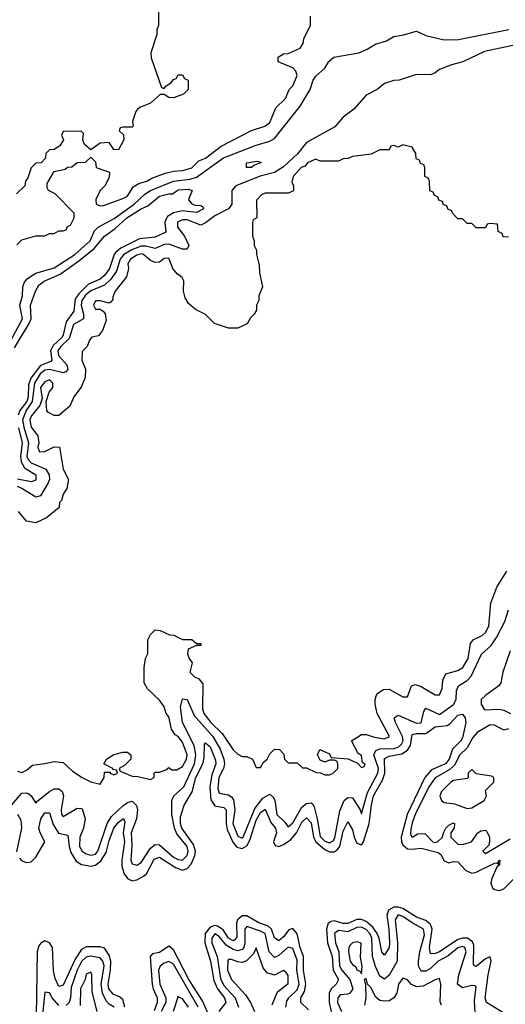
# Model space of a CAD drawing. Header units: inches. Extents: x 2710684 to 2828758, y 857022 to 965663.
# Tile 147 of 256: x 2771980 to 2774096, y 892202 to 896494. Entities that reach past the tile are written whole.
import ezdxf

# ---------------------------------------------------------------- set-up
doc = ezdxf.new("R2010")
doc.units = ezdxf.units.IN
doc.header["$MEASUREMENT"] = 0
doc.layers.add('C7879', color=7, linetype='Continuous')

msp = doc.modelspace()

# ---------------------------------------------------------------- linework, layer by layer
at = {"layer": 'C7879', "color": 4}
for points, elevation in [([(2772584.7, 896530), (2772584.7, 896470), (2772578, 896450), (2772578, 896430), (2772552, 896350), (2772552.7, 896327.3), (2772598, 896198), (2772610, 896194), (2772616.4, 896203.6), (2772640.4, 896219.6), (2772650, 896234), (2772662, 896238), (2772670, 896254), (2772690, 896254), (2772698, 896238), (2772714, 896230), (2772714, 896190), (2772694, 896170), (2772650, 896154), (2772630, 896155.3), (2772610, 896168), (2772592.7, 896167.3), (2772550.5, 896129.5), (2772506.8, 896113.2), (2772495.3, 896104.7), (2772486.8, 896093.2), (2772472, 896050), (2772474, 896030), (2772470, 896026), (2772430, 896026), (2772418, 896022), (2772414, 896010), (2772432.7, 895992.7), (2772434, 895970), (2772410, 895926), (2772390, 895928), (2772370, 895958), (2772330, 895955.3), (2772290, 895926), (2772262, 895950), (2772255.3, 895970), (2772258, 895998), (2772248, 896008), (2772170, 896006), (2772162, 895990), (2772171.3, 895970), (2772155.3, 895944.7), (2772130, 895928), (2772110, 895926), (2772094, 895910), (2772092, 895890), (2772074, 895870), (2772050, 895868), (2772030, 895848), (2772014.8, 895805.2), (2772004.7, 895790), (2772002, 895770), (2771965.4, 895734.6)], 12), ([(2771967.3, 895512.7), (2771990, 895534), (2772050, 895552), (2772090, 895552), (2772110, 895562), (2772130, 895562), (2772150, 895574), (2772170, 895574), (2772182, 895578), (2772188, 895592), (2772202, 895598), (2772218, 895630), (2772218, 895650), (2772134.6, 895734.6), (2772106, 895750), (2772100.4, 895760.4), (2772100.4, 895779.6), (2772130, 895832), (2772178, 895842), (2772188.4, 895851.6), (2772207.3, 895852.7), (2772230, 895872), (2772267.3, 895872.7), (2772290, 895894), (2772310, 895874), (2772314, 895850), (2772371.3, 895830), (2772370, 895806), (2772350.9, 895769.1), (2772331.1, 895748.9), (2772312, 895710), (2772314, 895690), (2772330, 895682), (2772344.7, 895684.7), (2772430, 895714), (2772450, 895724.9), (2772474.5, 895765.5), (2772499.5, 895780.5), (2772534, 895790), (2772556.6, 895803.4), (2772614.3, 895825.7), (2772650, 895834), (2772690, 895836.3), (2772730, 895848.2), (2772761, 895879), (2772790, 895890.8), (2772858, 895942), (2772990, 896011), (2773048, 896030), (2773070, 896046), (2773096, 896110), (2773139, 896150), (2773154, 896190), (2773170, 896206), (2773189.2, 896250), (2773184, 896270), (2773170, 896284), (2773106, 896310), (2773106, 896330), (2773130, 896344.7), (2773150, 896346), (2773202, 896370), (2773215.3, 896390), (2773218, 896410), (2773248, 896470), (2773248, 896510)], 12), ([(2771930, 895073.4), (2771991.9, 895190), (2771981.1, 895250), (2771992.6, 895290), (2771994, 895330), (2772000.7, 895350), (2772013.5, 895366.5), (2772050.9, 895389.1), (2772130, 895412.9), (2772220.4, 895470), (2772286.6, 895530), (2772306.1, 895573.9), (2772321.3, 895590), (2772392.2, 895627.8), (2772478.5, 895690), (2772525.9, 895734.1), (2772550.5, 895749.5), (2772649.9, 895790.1), (2772721.5, 895798.5), (2772750, 895807.5), (2772868.6, 895891.4), (2773010, 895946.4), (2773070, 895964.4), (2773090, 895976), (2773203, 896117), (2773245.6, 896190), (2773258.4, 896230), (2773270, 896247.3), (2773310, 896282.8), (2773327.8, 896312.2), (2773349, 896330), (2773458, 896350), (2773494.8, 896365.2), (2773530, 896386.8), (2773578, 896402), (2773610, 896421), (2773652.7, 896427.3), (2773710, 896444.7), (2773750, 896424.7), (2773830, 896406.8), (2773892.9, 896407.1), (2774111.1, 896451.1)], 8), ([(2774150, 896386), (2774005.2, 896354.8), (2773912, 896310), (2773862.4, 896297.6), (2773810, 896277.2), (2773790, 896262), (2773770, 896254), (2773710, 896255.3), (2773634, 896230), (2773610, 896228.7), (2773570, 896215.3), (2773538, 896190), (2773490, 896165.2), (2773436.7, 896103.3), (2773390.3, 896069.7), (2773352.8, 896027.2), (2773230, 895958.9), (2773190.8, 895909.2), (2773130, 895852.6), (2773090, 895827.3), (2773027.5, 895812.5), (2772922, 895770), (2772905.2, 895750), (2772904.9, 895690), (2772890, 895669.7), (2772830, 895639.7), (2772790, 895608.2), (2772770, 895598.3), (2772710, 895621.8), (2772690, 895621.6), (2772668.2, 895611.8), (2772668.1, 895590), (2772698.5, 895550), (2772717.6, 895510), (2772710, 895493.2), (2772690, 895493.3), (2772630, 895515), (2772610, 895513.6), (2772570, 895496.4), (2772530, 895506.6), (2772510, 895507.1), (2772468.7, 895491.3), (2772433.4, 895470), (2772418.3, 895450), (2772401.8, 895398.2), (2772377.6, 895362.4), (2772350, 895336.5), (2772290, 895312.2), (2772267.5, 895292.5), (2772251, 895270), (2772247.4, 895250), (2772258.8, 895210), (2772258.7, 895190), (2772214.4, 895165.6), (2772196.1, 895103.9), (2772158.9, 895070), (2772145.7, 895050), (2772149.6, 895029.6), (2772186, 894990), (2772190, 894969.2), (2772181.3, 894958.7), (2772170, 894954.3), (2772110, 894968.4), (2772090, 894966), (2772069.7, 894950.3), (2772044.1, 894910), (2772034.6, 894830), (2772007.6, 894790), (2771992.5, 894750), (2771997.5, 894717.5), (2772019.1, 894650), (2772011, 894590), (2772016.5, 894576.5), (2772030, 894562), (2772094.1, 894534.1), (2772109, 894510), (2772110.3, 894490), (2772104.5, 894475.5), (2772070, 894418), (2772050, 894413.3), (2771989.6, 894450), (2771970, 894458.5)], 8), ([(2774110, 895546), (2774087.3, 895547.3), (2774082, 895562), (2774066, 895570), (2774062, 895602), (2774030, 895606), (2774018, 895602), (2774010, 895586), (2773970, 895586), (2773950, 895606), (2773930, 895606), (2773910, 895626), (2773890, 895626), (2773866, 895650), (2773862, 895662), (2773847.3, 895667.3), (2773842, 895682), (2773827.3, 895687.3), (2773822, 895702), (2773807.3, 895707.3), (2773802, 895722), (2773787.3, 895727.3), (2773782, 895742), (2773767.3, 895747.3), (2773766, 895790), (2773762, 895802), (2773746, 895810), (2773746, 895850), (2773742, 895862), (2773727.3, 895867.3), (2773722, 895882), (2773707.3, 895887.3), (2773706, 895910), (2773690, 895938), (2773650, 895948), (2773630, 895938), (2773610, 895946), (2773598, 895942), (2773590, 895926), (2773550, 895926), (2773511.6, 895908.4), (2773430, 895898), (2773411.6, 895888.4), (2773390, 895888), (2773370, 895878), (2773290, 895878), (2773270, 895886), (2773250, 895878), (2773234, 895870), (2773224.7, 895855.3), (2773206, 895850), (2773172, 895810), (2773165.4, 895785.4), (2773174, 895770), (2773174, 895750), (2773170, 895746), (2773150, 895738), (2773050, 895738), (2773034, 895730), (2773012.7, 895707.3), (2773014, 895630), (2772998, 895622), (2772994, 895610), (2772994, 895550), (2773002, 895530), (2773002, 895510), (2773012, 895490), (2773012, 895470), (2773023.6, 895423.6), (2773024.7, 895390), (2773038, 895330), (2773022, 895290), (2773022, 895270), (2773012, 895250), (2773011.6, 895228.4), (2773002, 895210), (2772985.4, 895194.6), (2772971.1, 895168.9), (2772931.1, 895148.9), (2772890, 895148.7), (2772829, 895169), (2772790, 895208.7), (2772746, 895230), (2772716.4, 895256.4), (2772701.2, 895281.2), (2772694, 895310), (2772695.5, 895355.5), (2772688.7, 895370), (2772666.6, 895386.6), (2772648, 895410), (2772630, 895454), (2772610, 895452.7), (2772590, 895437.2), (2772570, 895435.1), (2772550, 895444), (2772519.3, 895470), (2772510, 895473.1), (2772490, 895467.3), (2772463, 895450), (2772450.8, 895430), (2772454, 895410), (2772446.2, 895373.8), (2772396, 895310), (2772385.4, 895285.4), (2772385.4, 895274.6), (2772376.9, 895263.1), (2772370, 895258), (2772330, 895268), (2772310, 895268), (2772301, 895250), (2772310, 895232), (2772330, 895232), (2772343.6, 895223.6), (2772352, 895212), (2772356.9, 895183.1), (2772341, 895139), (2772323.6, 895116.4), (2772294, 895110), (2772283.6, 895096.4), (2772274, 895070), (2772252, 895048), (2772251, 895010), (2772267.3, 894970), (2772265.2, 894934.8), (2772248.3, 894891.7), (2772216, 894850), (2772198, 894810), (2772150, 894768), (2772130, 894768), (2772103.1, 894783.1), (2772098, 894790), (2772095.3, 894830), (2772108.7, 894870), (2772124, 894890), (2772124, 894910), (2772110, 894924), (2772090, 894915.1), (2772071, 894890), (2772078, 894842), (2772067.4, 894812.6), (2772030, 894765.2), (2772024.9, 894750), (2772030, 894717.3), (2772059.3, 894679.3), (2772063, 894650), (2772059.1, 894630), (2772066, 894610), (2772090, 894611), (2772130, 894632), (2772154, 894630), (2772170, 894534), (2772192, 894490), (2772186, 894450), (2772170, 894426), (2772162, 894398), (2772154, 894390), (2772152.7, 894367.3), (2772097.3, 894322.7), (2772050, 894301.2), (2772010, 894308), (2771975.3, 894350)], 12), ([(2771956.9, 895063.1), (2772021.6, 895170), (2772029.8, 895190), (2772027.6, 895250), (2772048.9, 895311.1), (2772063.6, 895336.4), (2772086.3, 895353.7), (2772156, 895384), (2772237.9, 895442.1), (2772303.9, 895496.1), (2772350, 895550.4), (2772395.9, 895584.1), (2772446.6, 895630), (2772510, 895670.2), (2772538, 895682), (2772590, 895724), (2772630, 895734.9), (2772645.6, 895734.4), (2772670, 895752), (2772715.3, 895755.3), (2772731.3, 895750), (2772716, 895710), (2772721.4, 895701.4), (2772730.7, 895690.7), (2772744.9, 895684.9), (2772770, 895684.7), (2772778.8, 895678.8), (2772781, 895670), (2772750, 895653.2), (2772690, 895661.3), (2772650, 895652.3), (2772623.8, 895636.2), (2772616.5, 895623.5), (2772612.2, 895610), (2772617.3, 895570), (2772613.4, 895566.6), (2772570, 895546.6), (2772501.8, 895538.2), (2772421.3, 895498.7), (2772399, 895481), (2772392.4, 895470), (2772371.2, 895410), (2772350, 895378.3), (2772330, 895363.5), (2772279.6, 895340.4), (2772239, 895301), (2772222.3, 895277.7), (2772216, 895224), (2772182.7, 895177.3), (2772170, 895119.6), (2772165.2, 895110), (2772126.2, 895073.8), (2772114.3, 895050), (2772120.3, 895010), (2772115.8, 895004.2), (2772070, 894986), (2772028.5, 894931.5), (2772017.7, 894902.3), (2772016.4, 894850), (2772011.3, 894830), (2771981.3, 894790), (2771973.6, 894770)], 4), ([(2771974.3, 894714.3), (2771990.9, 894650), (2771984.2, 894590), (2771986, 894566), (2772001, 894541), (2772050.3, 894510), (2772050, 894487.3), (2772030, 894479.6), (2771970.9, 894490.9)], 4), ([(2771970, 893218), (2771990, 893212), (2772010, 893222), (2772035.3, 893244.7), (2772090, 893251), (2772130, 893261), (2772170, 893256), (2772210, 893218), (2772252, 893190), (2772290, 893171), (2772330, 893162), (2772348, 893190), (2772350, 893214), (2772374, 893214), (2772374, 893210), (2772390, 893202), (2772406, 893210), (2772402, 893222), (2772386, 893226), (2772386, 893230), (2772346, 893250), (2772358, 893270), (2772390, 893291), (2772430, 893301), (2772450, 893301), (2772464.7, 893290), (2772464.7, 893270), (2772436.9, 893243.1), (2772414, 893230), (2772418, 893218), (2772470, 893196), (2772495.3, 893195.3), (2772550, 893182), (2772566, 893190), (2772566, 893210), (2772570, 893214), (2772590, 893214), (2772616.4, 893223.6), (2772630, 893234), (2772643.6, 893223.6), (2772664.7, 893224.7), (2772690, 893238.8), (2772706.6, 893270), (2772709.3, 893290), (2772690, 893344), (2772670, 893369.2), (2772657, 893377), (2772641.5, 893401.5), (2772630, 893455.3), (2772619, 893470), (2772610, 893498), (2772590, 893528), (2772536.4, 893576.4), (2772523.1, 893603.1), (2772522, 893670), (2772528, 893710), (2772538, 893730), (2772538, 893790), (2772550, 893814), (2772570, 893834), (2772591.6, 893831.6), (2772632.7, 893812.7), (2772651.6, 893811.6), (2772690, 893792), (2772730, 893792), (2772750, 893774), (2772770, 893774), (2772770, 893766), (2772750, 893766), (2772714, 893750), (2772712, 893730), (2772718, 893710), (2772732, 893690), (2772722, 893650), (2772742, 893630), (2772760.7, 893620.7), (2772778.5, 893598.5), (2772776.4, 893490), (2772782, 893470), (2772812.7, 893430), (2772863.1, 893383.1), (2772910, 893311.3), (2772930, 893292), (2772950, 893282), (2772970, 893282), (2772994, 893270), (2773010, 893234), (2773030, 893234), (2773043.1, 893256.9), (2773058, 893270), (2773070, 893294), (2773090, 893314), (2773112.7, 893312.7), (2773131.6, 893291.6), (2773134, 893270), (2773150, 893254), (2773190, 893254), (2773212.7, 893232.7), (2773230, 893232), (2773272.7, 893212.7), (2773291.6, 893211.6), (2773310, 893202), (2773330, 893202), (2773346, 893210), (2773366, 893230), (2773366, 893250), (2773362, 893262), (2773350, 893266), (2773330, 893266), (2773310, 893258), (2773290, 893266), (2773278, 893290), (2773288, 893312), (2773330, 893294), (2773338, 893278), (2773411.6, 893271.6), (2773452.7, 893252.7), (2773470, 893234), (2773482, 893238), (2773486, 893250), (2773474.6, 893254.6), (2773470, 893286), (2773455.3, 893295.3), (2773426, 893350), (2773470, 893378), (2773490, 893378), (2773525.8, 893365.8), (2773570, 893359.1), (2773592.3, 893370), (2773538, 893470), (2773528.7, 893510), (2773528.7, 893530), (2773535.3, 893550), (2773541.2, 893558.8), (2773565.6, 893574.4), (2773590, 893576), (2773650, 893542.8), (2773670, 893542), (2773688, 893590), (2773704, 893596), (2773730, 893587.3), (2773790, 893550.8), (2773809, 893551), (2773821.5, 893578.5), (2773824.5, 893615.5), (2773837.5, 893642.5), (2773890, 893657.1), (2773911.5, 893670), (2773934, 893710), (2773944.9, 893775.1), (2773956, 893790), (2773996, 893810), (2774010, 893822), (2774025.1, 893850), (2774034, 893950), (2774059.6, 894020.4), (2774103.7, 894090)], 12), ([(2771928.2, 893051.8), (2771990, 893121.6), (2772010, 893124.4), (2772019.3, 893119.3), (2772030.6, 893110), (2772050, 893078), (2772054, 893086), (2772110, 893128.9), (2772130, 893141.3), (2772150, 893141.6), (2772164.9, 893130), (2772170.3, 893110.3), (2772160.3, 893050), (2772162.4, 893030), (2772170, 893020.5), (2772230, 893057), (2772250, 893054.9), (2772254.4, 893050), (2772264.7, 893010), (2772257.7, 892970), (2772242.3, 892930), (2772241.1, 892890), (2772253, 892870), (2772270, 892857.6), (2772290, 892852.2), (2772310, 892855.8), (2772321.1, 892870), (2772361.6, 892990), (2772379.7, 893020.3), (2772430, 893067.7), (2772450, 893081.1), (2772470, 893086.7), (2772489, 893069), (2772493.8, 893050), (2772489.3, 893010), (2772466.2, 892950), (2772468.6, 892891.4), (2772464, 892830), (2772470, 892814), (2772490, 892808.5), (2772510, 892820.4), (2772550, 892883.1), (2772570, 892898), (2772590, 892897), (2772650, 892842.8), (2772670, 892832.7), (2772690, 892830.3), (2772709.7, 892850), (2772714.2, 892870), (2772709.8, 892890), (2772665.1, 892945.1), (2772654, 892970), (2772642.8, 893030), (2772642.6, 893090), (2772651.6, 893110), (2772696, 893150), (2772741.8, 893250), (2772748.2, 893290), (2772739.8, 893330), (2772689.8, 893430), (2772681.1, 893498.9), (2772690, 893534), (2772710.3, 893530.3), (2772740.5, 893460.5), (2772821.1, 893370), (2772853.8, 893313.8), (2772870.2, 893270), (2772873, 893250), (2772868.4, 893230), (2772848.6, 893190), (2772843.2, 893143.2), (2772850, 893121.6), (2772890, 893115.6), (2772905.1, 893105.1), (2772912.5, 893092.5), (2772918.2, 893050), (2772909.4, 892990), (2772930, 892934.4), (2772950, 892926), (2772953.3, 892930), (2773004.9, 893055.1), (2773040, 893100), (2773070, 893117.4), (2773085.1, 893105.1), (2773091.7, 893091.7), (2773100.2, 893030), (2773136.1, 892996.1), (2773150, 892974.8), (2773170, 892993.4), (2773210, 893061.7), (2773230, 893076.9), (2773250, 893079.5), (2773255.6, 893075.6), (2773263.4, 893063.4), (2773277.1, 893010), (2773290, 892933.4), (2773310, 892912.7), (2773330, 892905.8), (2773345.5, 892914.5), (2773353, 892927), (2773375.2, 893044.8), (2773394, 893090), (2773410, 893103.1), (2773430, 893101.6), (2773464, 893050), (2773470, 893032), (2773495.3, 893124.7), (2773541.1, 893210), (2773543.4, 893230), (2773524.1, 893290), (2773531.8, 893308.2), (2773550, 893315.2), (2773610, 893317.1), (2773630, 893323.2), (2773644.5, 893335.5), (2773650.7, 893350), (2773648.8, 893370), (2773618, 893430), (2773612.7, 893450), (2773630, 893461.6), (2773710, 893426.7), (2773730, 893428.8), (2773742, 893478), (2773750, 893492.4), (2773810, 893465.7), (2773870.6, 893509.4), (2773882, 893530), (2773884, 893570), (2773891.8, 893590), (2773930, 893613.7), (2773947.9, 893632.1), (2773992.2, 893727.8), (2774034.1, 893765.9), (2774058.7, 893801.3), (2774094.5, 893870), (2774110, 893922)], 8), ([(2774117.8, 893742.2), (2774085.7, 893650), (2774077.4, 893602.6), (2774067.7, 893590), (2774011, 893550), (2773991, 893530), (2773991.3, 893510), (2774006, 893486), (2774070, 893488.2), (2774090, 893484.4), (2774119.1, 893470)], 8), ([(2771978.7, 892838.7), (2771990, 892827.2), (2772010, 892819.6), (2772030, 892823.6), (2772050, 892843.7), (2772089.7, 892910), (2772069.2, 892949.2), (2772063.7, 892970), (2772072.4, 893010), (2772090, 893036.4), (2772097.1, 893037.1), (2772110, 893036), (2772126.2, 892986.2), (2772148.6, 892948.6), (2772190, 892938.8), (2772195.5, 892890), (2772203.2, 892863.2), (2772226.2, 892826.2), (2772250, 892811.5), (2772290, 892804.7), (2772310, 892809.1), (2772333.4, 892826.6), (2772356.9, 892863.1), (2772370, 892916.3), (2772390, 892970.4), (2772410, 892996.4), (2772431.9, 893011.9), (2772438, 892998), (2772431.1, 892950), (2772437.1, 892910), (2772424.7, 892830), (2772425.1, 892805.1), (2772433.7, 892773.7), (2772450, 892750.4), (2772470, 892739.5), (2772490, 892744.2), (2772519.8, 892760.2), (2772532.6, 892770), (2772565.6, 892834.4), (2772590, 892842.7), (2772658.9, 892798.9), (2772690, 892787.3), (2772710, 892794.4), (2772726.9, 892813.1), (2772743.2, 892850), (2772745.6, 892870), (2772738.2, 892898.2), (2772686.6, 892970), (2772680.7, 892990), (2772680.9, 893019.1), (2772696.9, 893070), (2772731.7, 893128.3), (2772748, 893190), (2772778.3, 893250), (2772784.1, 893275.9), (2772785.6, 893334.4), (2772790, 893341), (2772810, 893324), (2772833.8, 893266.2), (2772834.9, 893250), (2772817.3, 893202.7), (2772808.2, 893151.8), (2772812.7, 893092.7), (2772830, 893066.7), (2772870, 893059.5), (2772880.3, 893050), (2772880.2, 892990), (2772884.5, 892964.5), (2772908.4, 892908.4), (2772926.7, 892886.7), (2772950, 892880.6), (2772970, 892892.7), (2772983.2, 892916.8), (2773010, 893004.9), (2773030, 893038), (2773050, 893052.2), (2773074.3, 892994.3), (2773095.2, 892970), (2773098.8, 892950), (2773086, 892910), (2773093.7, 892893.7), (2773110, 892890.3), (2773130, 892897.8), (2773160.6, 892919.4), (2773186.3, 892950), (2773210, 892996.4), (2773230, 893015.3), (2773250, 892993), (2773260.2, 892930), (2773270.2, 892910), (2773310, 892876.3), (2773330, 892866.8), (2773350, 892866.7), (2773364.2, 892875.8), (2773375.3, 892890), (2773390, 892956), (2773410, 892997.3), (2773430, 892962.8), (2773437.6, 892930), (2773450, 892904.9), (2773470, 892897.6), (2773478.5, 892910), (2773503.2, 892990), (2773512.8, 893070), (2773522.4, 893110), (2773560.7, 893179.3), (2773571.6, 893210), (2773570, 893274), (2773590, 893283.6), (2773646.1, 893293.9), (2773669.8, 893310), (2773683.5, 893330), (2773690, 893377.3), (2773710, 893382.7), (2773750, 893382.4), (2773790, 893411.8), (2773842.3, 893417.7), (2773855.3, 893424.7), (2773890, 893463), (2773910, 893466.8), (2773922, 893450), (2773924.9, 893430), (2773910, 893363.7), (2773902.6, 893350), (2773865.9, 893314.1), (2773852.1, 893270), (2773835.6, 893250), (2773775.3, 893224.7), (2773745.2, 893190), (2773669.3, 893030), (2773642.8, 892930), (2773643.5, 892910), (2773650, 892897.4), (2773670, 892880.2), (2773690, 892877.8), (2773730, 892882.8), (2773804.1, 892864.1), (2773815.6, 892855.6), (2773830, 892827.2), (2773850, 892818.5), (2773870, 892823.9), (2773890, 892823.2), (2773924.6, 892784.6), (2773950, 892773.7), (2773970, 892778.4), (2774050, 892817.6), (2774058.8, 892818.8), (2774067.3, 892812.7), (2774067.3, 892827.3), (2774072, 892830), (2774070.4, 892810), (2774059.9, 892800.1), (2774037.5, 892750), (2774034, 892730), (2774040.2, 892710), (2774050, 892702.2), (2774070, 892698.4), (2774090, 892705.2), (2774130, 892746.4)], 4), ([(2774110, 893402.7), (2774090, 893397.6), (2774050, 893418.4), (2774030, 893419.5), (2773973.7, 893386.3), (2773955, 893365), (2773930, 893319.7), (2773898.3, 893290), (2773875.3, 893244.7), (2773854.8, 893225.2), (2773790, 893189.7), (2773762.8, 893150), (2773704.2, 893030), (2773690, 892992.7), (2773685.2, 892965.2), (2773683.9, 892943.9), (2773690, 892931), (2773714.9, 892945.1), (2773746.4, 892946.4), (2773780.7, 892910), (2773790, 892906.7), (2773801.2, 892910), (2773822.7, 892930), (2773826.6, 892950), (2773837.2, 892970), (2773850, 892982.8), (2773870, 892992.7), (2773874.8, 892990), (2773873.4, 892970), (2773858.8, 892950), (2773859.1, 892930), (2773890, 892900.5), (2773910, 892898), (2773948.7, 892910), (2773977.2, 892950), (2773990, 892958), (2774010, 892960.7), (2774015.8, 892955.8), (2774028, 892930), (2774027.9, 892912.1), (2774024, 892896), (2773998.8, 892870), (2774010, 892858.8), (2774117, 892923)], 8), ([(2771970.3, 893030.3), (2771984.8, 893004.8), (2771987.2, 892970), (2771966.7, 892866.7)], 4), ([(2774090, 892162.9), (2774015.1, 892210), (2774008, 892228), (2774021.1, 892330), (2774034.8, 892390), (2774030, 892409), (2774010, 892400.5), (2773970, 892367.3), (2773962, 892370), (2773957.2, 892377.2), (2773959.6, 892459.6), (2773953.9, 892473.9), (2773931.5, 892490), (2773910, 892490.6), (2773890, 892484.2), (2773810, 892430.8), (2773790, 892423.1), (2773770, 892422), (2773765.3, 892450), (2773778.3, 892530), (2773770.4, 892550.4), (2773750, 892566.5), (2773710, 892581.5), (2773650, 892619.1), (2773630, 892625.6), (2773610, 892625.2), (2773587.4, 892612.6), (2773579.4, 892590), (2773589.2, 892530), (2773592.1, 892470), (2773590, 892449), (2773570, 892416), (2773558, 892430), (2773546.5, 892490), (2773537.8, 892510), (2773518.4, 892538.4), (2773490, 892562.3), (2773470, 892571.5), (2773450, 892572.2), (2773410, 892553.6), (2773390, 892554.2), (2773350, 892565.5), (2773337.1, 892562.9), (2773324.7, 892555.3), (2773317.4, 892530), (2773321.1, 892470), (2773341.5, 892410), (2773346.5, 892350), (2773368.7, 892310), (2773359.3, 892290), (2773336.9, 892270), (2773329.2, 892250), (2773329.1, 892210), (2773341.8, 892150)], 4), ([(2773964.4, 892164.4), (2773961.8, 892218.2), (2773970, 892278), (2773963.1, 892283.1), (2773950, 892283.7), (2773910, 892273.6), (2773888.2, 892290), (2773893.5, 892330), (2773925.7, 892430), (2773919.5, 892450), (2773910, 892454.2), (2773890, 892448.3), (2773846.7, 892413.3), (2773803.1, 892390), (2773770, 892358), (2773750, 892346.2), (2773730, 892346.3), (2773718, 892370), (2773717.8, 892390), (2773723.8, 892430), (2773744.9, 892504.9), (2773740.5, 892530), (2773690, 892556.8), (2773650, 892584.8), (2773630, 892591.8), (2773616, 892570), (2773626.3, 892470), (2773624.9, 892390), (2773590, 892329.6), (2773570, 892311.8), (2773550, 892325.1), (2773530, 892366), (2773517.1, 892410), (2773515, 892490), (2773505.6, 892510), (2773490, 892527.4), (2773470, 892537.8), (2773450, 892536.4), (2773410, 892518.4), (2773370, 892524), (2773352.2, 892510), (2773355.8, 892470), (2773370.2, 892430), (2773374, 892370), (2773383.9, 892350), (2773418.8, 892310), (2773431.3, 892270), (2773419.1, 892250), (2773410, 892245.4), (2773376.7, 892243.3), (2773365.8, 892230), (2773365.2, 892210), (2773382.4, 892170)], 8), ([(2773238.1, 892178.1), (2773205.6, 892210), (2773205.7, 892230), (2773221.6, 892258.4), (2773227.1, 892290), (2773217, 892350), (2773217.3, 892410), (2773202.4, 892450), (2773189, 892509), (2773170, 892532.8), (2773152.8, 892527.2), (2773130, 892495.6), (2773110, 892478.7), (2773091.2, 892491.2), (2773076.8, 892530), (2773062.7, 892542.7), (2773019.2, 892559.2), (2772970, 892588.1), (2772950, 892587.1), (2772929.5, 892570.5), (2772924.4, 892555.6), (2772925.8, 892494.2), (2772917.6, 892482.4), (2772910, 892479.1), (2772890, 892489.8), (2772866.4, 892526.4), (2772842.6, 892542.6), (2772830, 892544.7), (2772810, 892537.7), (2772787.7, 892510), (2772786.3, 892470), (2772811.8, 892390), (2772826.3, 892306.3), (2772841.6, 892270), (2772872.9, 892230), (2772878, 892210), (2772847.4, 892170)], 4), ([(2773139.7, 892190), (2773143.8, 892216.2), (2773152.4, 892230), (2773190, 892264.9), (2773198.3, 892290), (2773188.2, 892350), (2773190, 892394), (2773170, 892445.1), (2773150, 892451.5), (2773110, 892414.7), (2773090, 892406.3), (2773066.6, 892430), (2773049.7, 892510), (2773030, 892521.2), (2772970, 892541.6), (2772961.7, 892530), (2772961.8, 892470), (2772956.5, 892450), (2772950, 892441.1), (2772930, 892434.8), (2772910, 892440.7), (2772880.1, 892460.1), (2772850, 892496.9), (2772830, 892509.6), (2772816.9, 892490), (2772817.6, 892470), (2772840.6, 892410), (2772854.7, 892314.7), (2772870, 892284), (2772918.6, 892230), (2772934, 892190)], 8), ([(2772438.6, 892190), (2772430, 892222.4), (2772414.7, 892234.7), (2772386.8, 892246.8), (2772369.2, 892269.2), (2772365.2, 892290), (2772375.8, 892350), (2772376.5, 892390), (2772370, 892415.6), (2772350, 892446.9), (2772330, 892452), (2772270, 892451.9), (2772250, 892440.9), (2772221.2, 892398.8), (2772170, 892286), (2772150, 892279.3), (2772134.8, 892314.8), (2772127.5, 892347.5), (2772122.9, 892450), (2772110.5, 892470.5), (2772090, 892478), (2772071.7, 892468.3), (2772063.1, 892456.9), (2772056, 892430), (2772052.2, 892150)], 4), ([(2772810, 892140.9), (2772776.4, 892216.4), (2772717.3, 892310), (2772650, 892439.7), (2772630, 892455.4), (2772590, 892428.3), (2772558.4, 892421.6), (2772549.1, 892410.9), (2772558, 892290), (2772561.6, 892270), (2772579.2, 892230), (2772579.7, 892210), (2772566.3, 892173.7)], 4), ([(2773080.1, 892199.9), (2773103.9, 892256.1), (2773150, 892292), (2773150, 892328), (2773140.9, 892340.9), (2773130, 892349.2), (2773090, 892329), (2773058.9, 892338.9), (2773040.5, 892360.5), (2773010, 892448), (2772998.4, 892421.6), (2772968.9, 892391.1), (2772950, 892384.5), (2772930, 892386.6), (2772903.4, 892396.6), (2772890, 892397.2), (2772887.5, 892392.5), (2772886.3, 892350), (2772903.1, 892310), (2772963.4, 892243.4), (2772985.5, 892210), (2773002.8, 892170)], 12), ([(2772391.6, 892190), (2772370, 892202), (2772356.4, 892216.4), (2772341.1, 892250), (2772334.5, 892290), (2772347.7, 892370), (2772342.3, 892390), (2772330, 892405.1), (2772288.2, 892411.8), (2772270, 892407.1), (2772250, 892388), (2772231.1, 892350), (2772204.7, 892275.3), (2772201.5, 892230), (2772195.5, 892210), (2772183.2, 892196.8)], 8), ([(2772757.8, 892190), (2772650, 892377.4), (2772630, 892388), (2772610, 892380.5), (2772592.4, 892367.6), (2772585.4, 892350), (2772590.2, 892290), (2772617.1, 892230), (2772616.3, 892210), (2772597.2, 892170)], 8), ([(2772317, 892170), (2772295.8, 892255.8), (2772294.5, 892330), (2772290, 892342), (2772270, 892333.2), (2772264.9, 892310), (2772245.7, 892270), (2772243.4, 892196.6)], 12), ([(2773818.6, 892198.6), (2773812.9, 892212.9), (2773816, 892290), (2773810, 892314), (2773790, 892309), (2773738.8, 892281.2), (2773710, 892278), (2773687.6, 892287.6), (2773670, 892309), (2773650, 892316), (2773630.8, 892290), (2773624, 892250), (2773610.6, 892229.4), (2773590, 892217.2), (2773570, 892216), (2773550, 892219), (2773532.5, 892232.5), (2773510, 892275.3), (2773495.3, 892290), (2773490, 892314), (2773482, 892310), (2773487.1, 892287.1), (2773488, 892230), (2773482.5, 892197.5)], 12), ([(2772150, 892196.9), (2772122, 892230), (2772110, 892252.3), (2772090, 892255.3), (2772071.1, 892070)], 8), ([(2772715.8, 892190), (2772690, 892226), (2772672.3, 892232.3), (2772670, 892238), (2772648.7, 892170)], 12)]:
    msp.add_lwpolyline(points, dxfattribs=dict(at, elevation=elevation))
for points, elevation in [([(2772990, 895849.5), (2772968, 895850), (2772968.7, 895870), (2773016.9, 895876.9), (2773032, 895872), (2773001, 895859)], 4), ([(2773950, 893226), (2773934, 893210), (2773934, 893190), (2773930, 893186), (2773870, 893177), (2773858.8, 893170), (2773818.8, 893130), (2773811, 893110), (2773818, 893090), (2773830, 893081), (2773875.2, 893075.2), (2773930, 893054.8), (2773950, 893058.8), (2774004, 893090), (2774014, 893110), (2774010, 893134), (2774046, 893170), (2774046, 893190), (2774036.4, 893196.4), (2773970, 893206)], 12), ([(2773450, 892474.5), (2773430, 892469.2), (2773420.4, 892459.6), (2773414, 892450), (2773413.4, 892430), (2773420.7, 892390), (2773430, 892376), (2773445.2, 892365.2), (2773450, 892352), (2773465.4, 892345.4), (2773470, 892334), (2773472.1, 892367.9), (2773465.2, 892405.2), (2773468.9, 892468.9)], 12)]:
    msp.add_lwpolyline(points, close=True, dxfattribs=dict(at, elevation=elevation))

doc.saveas('drawing.dxf')
